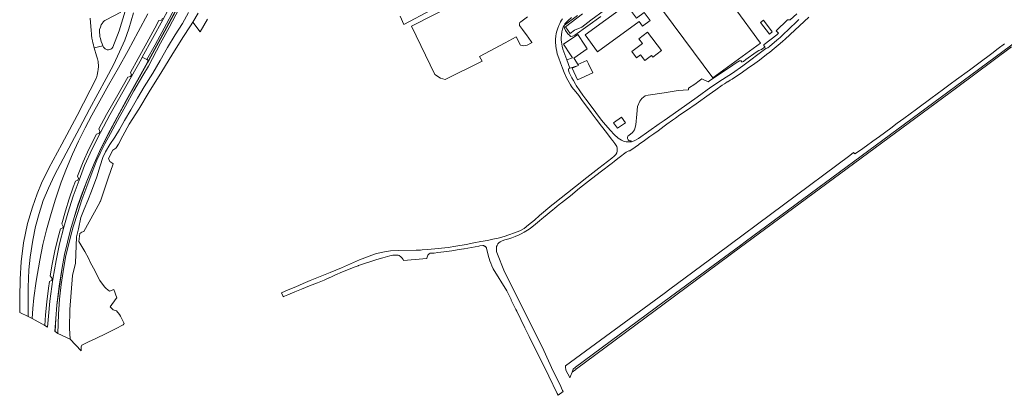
# Model space of a CAD drawing. Header units: metres. Extents: x 80938 to 82288, y 446951 to 448452.
# Tile 1 of 96: x 81098 to 81712, y 446988 to 447222. Entities that reach past the tile are written whole.
import ezdxf

# ---------------------------------------------------------------- set-up
doc = ezdxf.new("R2010")
doc.units = ezdxf.units.M
doc.header["$MEASUREMENT"] = 0
for name, color, linetype, lineweight in [('B-WE-GR-GRAS-GV', 253, 'Continuous', 13), ('B-WE-GR-GROENVOORZIENING-GV', 253, 'Continuous', 18), ('B-WE-GW-TALUD_KRUIN-G', 253, 'Continuous', 18), ('B-WE-IE-TERREINAFSCHEIDING_KUNSTMATIG_MUUR-GV', 253, 'Continuous', 18), ('B-WE-OG-TERREIN_CULTUURSCHEIDING-GV', 253, 'Continuous', 18), ('B-WE-OG-TERREIN_ERF-GV', 253, 'Continuous', 18), ('B-WE-OG-WATER_SLOOT-GV', 253, 'Continuous', 18), ('B-WE-VH-VERHARDING_ASFALT-GV', 253, 'Continuous', 18), ('B-WE-VH-VERHARDING_GESLOTEN-GV', 253, 'Continuous', 18), ('B-WE-VH-VERHARDING_HALFVERHARDING-GV', 253, 'Continuous', 18), ('B-WE-VH-VERHARDING_OPEN-GV', 253, 'Continuous', 18)]:
    doc.layers.add(name, color=color, linetype=linetype, lineweight=lineweight)

msp = doc.modelspace()

# ---------------------------------------------------------------- linework, layer by layer
at = {"layer": 'B-WE-GR-GRAS-GV', "linetype": 'Continuous', "lineweight": 0}
for points in [[(81174.475, 447199.101), (81177.335, 447197.549), (81182.452, 447206.696), (81189.612, 447219.917), (81203.679, 447246.651), (81211.601, 447261.965), (81218.486, 447275.647), (81225.699, 447290.35), (81239.908, 447320.058), (81247.086, 447335.484), (81260.564, 447366.01), (81267.448, 447382.303), (81273.797, 447398.156), (81270.959, 447400.421), (81260.933, 447375.494), (81249.358, 447348.853), (81241.023, 447330.544), (81231.114, 447309.314), (81223.77, 447293.949), (81214.076, 447274.072), (81205.942, 447257.941), (81196.744, 447239.967), (81187.366, 447222.378)], [(81178.407, 447196.968), (81189.654, 447217.624), (81198.996, 447235.214), (81210.123, 447256.582), (81220.911, 447278.071), (81229.58, 447296.06), (81239.839, 447317.502), (81248.024, 447335.363), (81255.957, 447352.999), (81262.793, 447368.727), (81269.454, 447384.64), (81274.778, 447397.774), (81273.797, 447398.156), (81267.448, 447382.303), (81260.564, 447366.01), (81247.086, 447335.484), (81239.908, 447320.058), (81225.699, 447290.35), (81218.486, 447275.647), (81211.601, 447261.965), (81203.679, 447246.651), (81189.612, 447219.917), (81182.452, 447206.696), (81177.335, 447197.549)]]:
    msp.add_lwpolyline(points, close=True, dxfattribs=at)
for points in [[(81199.084, 447235.168), (81189.742, 447217.576), (81178.495, 447196.92), (81177.948, 447195.912), (81164.643, 447171.937), (81158.837, 447161.508), (81153.197, 447150.768), (81147.849, 447140.098), (81144.508, 447132.68), (81140, 447121.644), (81137.13, 447114.179), (81134.466, 447106.662), (81132.028, 447099.03), (81129.805, 447091.279), (81126.092, 447075.835), (81124.598, 447067.846), (81122.848, 447056.119), (81121.314, 447044.3), (81120.593, 447035.893), (81120.163, 447027.913), (81121.929, 447026.59), (81122.263, 447038.658), (81122.787, 447048.04), (81123.819, 447057.105), (81125.105, 447065.34), (81126.72, 447074.174), (81129.701, 447086.903), (81131.304, 447093.102), (81134.258, 447102.167), (81136.889, 447109.982), (81139.918, 447118.419), (81143.311, 447127.198), (81146.266, 447134.673), (81148.456, 447139.629), (81151.254, 447145.054), (81154.751, 447151.439), (81159.088, 447159.638), (81164.037, 447168.471), (81169.302, 447178.062), (81174.763, 447187.598), (81178.293, 447193.377), (81185.774, 447207.723), (81191.184, 447217.592), (81197.559, 447229.455)], [(81197.559, 447229.455), (81191.184, 447217.592), (81185.774, 447207.723), (81178.293, 447193.377), (81174.763, 447187.598), (81169.302, 447178.062), (81164.037, 447168.471), (81159.088, 447159.638), (81154.751, 447151.439), (81151.254, 447145.054), (81148.456, 447139.629), (81146.266, 447134.673), (81143.311, 447127.198), (81139.918, 447118.419), (81136.889, 447109.982), (81134.258, 447102.167), (81131.304, 447093.102), (81129.701, 447086.903), (81126.72, 447074.174), (81125.105, 447065.34), (81123.819, 447057.105), (81122.787, 447048.04), (81122.263, 447038.658), (81121.929, 447026.59), (81129.604, 447023.078), (81129.202, 447029.882), (81129.302, 447041.6), (81130.916, 447062.741), (81132.764, 447070.542), (81133.506, 447086.995), (81134.788, 447091.939), (81136.228, 447099.077), (81138.203, 447104.27), (81140.482, 447109.528), (81142.849, 447115.413), (81146.189, 447124.449), (81148.213, 447131.179), (81149.822, 447136.359), (81151.538, 447140.055), (81154.189, 447144.656), (81157.487, 447149.228), (81160.328, 447153.844), (81163.49, 447159.487), (81167.397, 447166.278), (81171.488, 447173.485), (81175.753, 447180.595), (81181.041, 447189.138), (81185.639, 447196.908), (81190.145, 447205.061), (81195.064, 447213.097), (81199.507, 447220.178), (81203.358, 447226.983)], [(81203.358, 447226.983), (81199.507, 447220.178), (81195.064, 447213.097), (81190.145, 447205.061), (81185.639, 447196.908), (81181.041, 447189.138), (81175.753, 447180.595), (81171.488, 447173.485), (81167.397, 447166.278), (81163.49, 447159.487), (81160.328, 447153.844), (81157.487, 447149.228), (81154.189, 447144.656), (81151.538, 447140.055), (81149.822, 447136.359), (81148.213, 447131.179), (81146.189, 447124.449), (81142.849, 447115.413), (81140.482, 447109.528), (81138.203, 447104.27), (81136.228, 447099.077), (81134.788, 447091.939), (81133.506, 447086.995), (81132.764, 447070.542), (81130.916, 447062.741), (81129.302, 447041.6), (81129.202, 447029.882), (81129.604, 447023.078), (81136.418, 447015.721), (81136.379, 447018.22), (81136.854, 447019.223), (81141.067, 447021.39), (81145.437, 447023.47), (81151.888, 447026.541), (81157.819, 447029.506), (81162.506, 447032.063), (81163.123, 447032.757), (81162.67, 447034.129), (81160.936, 447037.357), (81160.355, 447038.439), (81158.378, 447040.646), (81156.409, 447041.448), (81154.573, 447043.144), (81158.129, 447048.345), (81158.531, 447048.934), (81156.663, 447054.122), (81154.065, 447053.016), (81152.016, 447054.676), (81150.845, 447055.625), (81147.968, 447059.697), (81145.14, 447065.192), (81145.021, 447065.408), (81141.919, 447071.033), (81140.977, 447073.497), (81138.628, 447077.68), (81134.845, 447084.105), (81135.619, 447089.052), (81136.893, 447089.75), (81137.916, 447090.311), (81137.965, 447090.31), (81138.102, 447090.305), (81147.994, 447108.352), (81148.302, 447108.914), (81148.271, 447108.937), (81148.347, 447109.148), (81149.895, 447113.474), (81153.301, 447123.572), (81156.325, 447132.538), (81156.257, 447132.598), (81156.083, 447132.718), (81154.326, 447133.862), (81153.342, 447135.865), (81156.227, 447141.077), (81158.031, 447142.275), (81158.203, 447142.568), (81158.207, 447142.574), (81159.738, 447144.747), (81162.397, 447149.922), (81166.324, 447157.204), (81172.285, 447166.62), (81178.865, 447177.355), (81186.779, 447190.162), (81192.915, 447200.325), (81199.897, 447211.362), (81204.632, 447218.613), (81206.071, 447221.011), (81209.398, 447226.557)]]:
    msp.add_lwpolyline(points, dxfattribs=at)
at = {"layer": 'B-WE-GR-GROENVOORZIENING-GV', "linetype": 'Continuous', "lineweight": 0}
for points in [[(81187.062, 447223.365), (81186.5, 447222.256), (81184.834, 447221.967), (81182.24, 447217.237), (81177.331, 447208.05), (81171.991, 447198.175), (81167.136, 447189.532), (81167.746, 447188.021), (81167.08, 447186.993), (81165.501, 447186.632), (81159.164, 447175.562), (81152.28, 447163.323), (81147.423, 447154.395), (81148.06, 447152.636), (81147.537, 447151.533), (81145.851, 447151.066), (81141.223, 447141.597), (81137.637, 447133.711), (81134.051, 447124.824), (81134.739, 447123.273), (81134.354, 447122.233), (81132.787, 447121.596), (81131.442, 447117.883), (81128.868, 447110.538), (81126.587, 447103.056), (81124.278, 447094.968), (81125.242, 447093.398), (81125.047, 447092.573), (81123.401, 447091.934), (81121.959, 447086.683), (81120.063, 447078.229), (81118.366, 447069.818), (81117.146, 447062.471), (81118.235, 447060.971), (81118.036, 447059.939), (81116.6, 447059.082), (81115.94, 447054.773), (81114.944, 447046.346), (81114.247, 447038.154), (81113.794, 447031.52), (81115.409, 447030.449), (81116.024, 447037.322), (81116.93, 447046.698), (81118.724, 447060.498), (81120.71, 447072.067), (81122.935, 447082.454), (81125.647, 447092.865), (81128.165, 447101.604), (81131.497, 447112.243), (81135.152, 447122.365), (81138.562, 447131.416), (81143.338, 447141.757), (81148.531, 447152.041), (81154.29, 447163.079), (81159.686, 447172.722), (81167.745, 447186.969), (81173.928, 447198.094), (81174.475, 447199.101), (81187.366, 447222.378), (81196.744, 447239.967)], [(81169.093, 447226.719), (81166.107, 447216.833), (81163.59, 447209.786), (81160.389, 447202.398), (81156.491, 447194.372), (81151.978, 447185.796), (81141.656, 447166.594), (81135.452, 447154.809), (81130.667, 447145.791), (81119.817, 447125.505), (81116.008, 447117.359), (81112.784, 447109.608), (81110.118, 447101.446), (81107.981, 447093.399), (81106.195, 447084.815), (81104.55, 447074.142), (81103.81, 447066.347), (81103.328, 447055.396), (81103.259, 447045.298), (81103.382, 447037.082), (81105.838, 447035.954), (81106.332, 447042.223), (81106.966, 447048.885), (81108.313, 447059.307), (81110.56, 447072.257), (81112.504, 447082.113), (81114.721, 447091.254), (81117.607, 447101.449), (81120.384, 447110.444), (81123.939, 447120.993), (81127.322, 447129.652), (81131.017, 447138.549), (81134.829, 447146.589), (81138.882, 447154.873), (81143.053, 447162.772), (81147.955, 447171.916), (81153.39, 447181.513), (81159.625, 447192.396), (81165.628, 447203.275), (81171.899, 447214.807), (81178.059, 447226.026)], [(81161.053, 447227.158), (81151.904, 447222.381), (81151.082, 447221.863), (81150.35, 447221.242), (81149.819, 447220.642), (81149.595, 447220.344), (81149.418, 447220.095), (81148.942, 447219.219), (81148.353, 447217.766), (81147.896, 447216.299), (81147.843, 447216.101), (81147.806, 447215.783), (81147.785, 447215.475), (81147.797, 447214.91), (81147.849, 447214.21), (81147.959, 447213.289), (81148.039, 447212.31), (81148.101, 447211.829), (81148.177, 447211.39), (81148.595, 447209.93), (81148.907, 447208.941), (81149.469, 447207.36), (81149.894, 447206.248), (81150.186, 447205.678), (81150.323, 447205.415), (81150.588, 447205.067), (81150.957, 447204.679), (81151.343, 447204.361), (81151.739, 447204.091), (81152.1, 447203.853), (81152.549, 447203.679), (81152.93, 447203.607), (81153.462, 447203.58), (81154.324, 447203.796), (81154.974, 447204.158), (81155.515, 447204.5), (81156.189, 447205.347), (81160.18, 447215.506), (81163.852, 447227.849)]]:
    msp.add_lwpolyline(points, dxfattribs=at)
at = {"layer": 'B-WE-GW-TALUD_KRUIN-G', "linetype": 'Continuous', "lineweight": 0}
for points in [[(81177.335, 447197.549), (81182.452, 447206.696), (81189.612, 447219.917), (81203.679, 447246.651), (81211.601, 447261.965), (81218.486, 447275.647), (81225.699, 447290.35), (81239.908, 447320.058), (81247.086, 447335.484), (81260.564, 447366.01), (81267.448, 447382.303), (81273.797, 447398.156)], [(81197.559, 447229.455), (81191.184, 447217.592), (81185.774, 447207.723), (81178.293, 447193.377), (81174.763, 447187.598), (81169.302, 447178.062), (81164.037, 447168.471), (81159.088, 447159.638), (81154.751, 447151.439), (81151.254, 447145.054), (81148.456, 447139.629), (81146.266, 447134.673), (81143.311, 447127.198), (81139.918, 447118.419), (81136.889, 447109.982), (81134.258, 447102.167), (81131.304, 447093.102), (81129.701, 447086.903), (81126.72, 447074.174), (81125.105, 447065.34), (81123.819, 447057.105), (81122.787, 447048.04), (81122.263, 447038.658), (81121.929, 447026.59)]]:
    msp.add_lwpolyline(points, dxfattribs=at)
at = {"layer": 'B-WE-IE-TERREINAFSCHEIDING_KUNSTMATIG_MUUR-GV', "linetype": 'Continuous', "lineweight": 0}
msp.add_lwpolyline([(81198.996, 447235.214), (81189.654, 447217.624), (81178.407, 447196.968), (81177.86, 447195.96), (81164.555, 447171.985), (81158.749, 447161.556), (81153.109, 447150.814), (81147.759, 447140.141), (81144.416, 447132.72), (81139.908, 447121.68), (81137.036, 447114.213), (81134.372, 447106.694), (81131.932, 447099.059), (81129.709, 447091.305), (81125.994, 447075.855), (81124.5, 447067.862), (81122.748, 447056.133), (81121.214, 447044.31), (81120.493, 447035.9), (81120.063, 447027.919), (81120.163, 447027.913), (81120.593, 447035.893), (81121.314, 447044.3), (81122.848, 447056.119), (81124.598, 447067.846), (81126.092, 447075.835), (81129.805, 447091.279), (81132.028, 447099.03), (81134.466, 447106.662), (81137.13, 447114.179), (81140, 447121.644), (81144.508, 447132.68), (81147.849, 447140.098), (81153.197, 447150.768), (81158.837, 447161.508), (81164.643, 447171.937), (81177.948, 447195.912), (81178.495, 447196.92), (81189.742, 447217.576), (81199.084, 447235.168)], dxfattribs=at)
at = {"layer": 'B-WE-OG-TERREIN_CULTUURSCHEIDING-GV', "linetype": 'Continuous', "lineweight": 0}
msp.add_lwpolyline([(81712.23, 447207.362), (81708.237, 447204.394), (81704.204, 447201.396), (81696.179, 447195.43), (81690.28, 447191.046), (81682.245, 447185.093), (81678.247, 447182.132), (81674.209, 447179.141), (81666.174, 447173.188), (81658.139, 447167.236), (81657.375, 447166.67), (81653.373, 447163.714), (81649.331, 447160.729), (81645.329, 447157.773), (81641.287, 447154.788), (81634.173, 447149.533), (81630.156, 447146.597), (81626.099, 447143.632), (81622.396, 447140.925), (81618.964, 447138.632), (81618.094, 447139.502), (81615.789, 447137.787), (81532.924, 447076.16), (81503.59, 447054.344), (81499.882, 447051.618), (81438.464, 447006.455), (81438.48, 447006.151), (81438.514, 447005.529), (81438.598, 447003.974), (81439.158, 447002.893), (81440.653, 447000), (81441.176, 446998.99), (81441.561, 447000), (81442.514, 447002.499), (81443.235, 447004.389), (81444.595, 447005.532), (81500, 447046.472), (81547.716, 447081.73), (81550.433, 447083.739), (81681.616, 447180.736), (81740.68, 447224.48)], dxfattribs=at)
at = {"layer": 'B-WE-OG-TERREIN_ERF-GV', "linetype": 'Continuous', "lineweight": 0}
for points in [[(81540.766, 447249.947), (81533.198, 447244.36), (81543.518, 447230.377), (81560.119, 447207.875), (81530.247, 447186.091), (81487.569, 447243.952), (81525.097, 447271.543)], [(81487.572, 447226.872), (81491.241, 447221.929), (81486.486, 447218.401), (81484.3, 447221.238), (81458.389, 447202.362), (81450.671, 447212.947), (81476.579, 447231.821), (81482.782, 447223.319)], [(81565.669, 447213.507), (81560.121, 447220.807), (81561.81, 447222.091), (81567.358, 447214.791)], [(81485.173, 447200.583), (81482.635, 447198.676), (81479.711, 447202.568), (81486.371, 447207.573), (81484.17, 447210.501), (81489.674, 447214.638), (81498.246, 447203.233), (81492.821, 447199.156), (81492.047, 447200.186), (81487.844, 447197.028)], [(81468.457, 447158.158), (81473.422, 447161.525), (81475.78, 447158.049), (81470.814, 447154.682)]]:
    msp.add_lwpolyline(points, close=True, dxfattribs=at)
for points in [[(81374.52, 447235.061), (81356.649, 447225.691), (81342.438, 447218.341), (81356.965, 447188.276), (81360.524, 447185.866), (81363.375, 447185.112), (81386.385, 447196.571), (81384.876, 447199.585), (81400.858, 447208.115), (81407.655, 447211.743), (81410.381, 447206.636), (81412.431, 447206.151), (81414.506, 447206.518), (81417.331, 447207.957)], [(81335.232, 447224.769), (81337.679, 447219.407), (81354.839, 447228.623)], [(81417.331, 447207.957), (81417.629, 447208.138), (81417.534, 447208.269), (81415.182, 447211.511), (81414.613, 447212.296), (81411.662, 447216.364), (81409.813, 447218.912), (81409.813, 447219.955), (81409.952, 447220.651), (81410.648, 447221.068), (81414.763, 447224.191)], [(81460.534, 447224.504), (81452.394, 447218.696), (81444.254, 447212.888), (81443.912, 447212.644), (81442.799, 447212.087), (81441.547, 447212.018), (81441.06, 447212.574), (81439.808, 447213.618), (81438.487, 447215.635), (81437.791, 447217.235), (81437.513, 447218.139), (81437.861, 447219.113), (81438.727, 447219.752), (81437.962, 447219.608), (81437.517, 447218.758), (81437.026, 447217.798), (81436.531, 447216.507), (81436.134, 447214.885), (81435.862, 447212.982), (81435.819, 447211.153), (81435.807, 447209.832), (81435.945, 447208.409), (81436.429, 447205.838), (81436.793, 447204.107), (81439.246, 447197.449), (81442.88, 447198.692), (81441.641, 447200.553), (81437.194, 447207.234), (81446.148, 447213.193), (81450.544, 447206.478), (81452.039, 447204.194), (81443.558, 447198.551), (81443.758, 447198.249), (81446.263, 447194.19), (81446.376, 447193.961), (81446.438, 447193.989), (81446.229, 447194.449), (81451.794, 447196.996), (81452.721, 447194.971), (81452.812, 447195.012), (81455.424, 447189.298), (81445.87, 447184.918), (81442.532, 447192.199), (81445.815, 447193.704), (81441.188, 447192.176), (81440.283, 447191.877), (81440.401, 447190.91), (81440.818, 447189.433), (81441.539, 447187.775), (81442.386, 447186.14), (81443.361, 447184.454), (81444.758, 447182.156), (81445.162, 447181.49), (81447.314, 447178.14), (81449.269, 447175.377), (81451.15, 447172.894), (81454.511, 447168.415), (81457.344, 447164.525), (81460.93, 447159.739), (81463.417, 447156.742), (81466.406, 447153.309), (81468.796, 447150.872), (81471.315, 447148.611), (81473.308, 447147.296), (81474.673, 447146.571), (81476.27, 447146.251), (81477.894, 447146.133), (81479.547, 447146.32), (81479.211, 447146.906), (81478.563, 447146.778), (81477.899, 447146.962), (81477.493, 447147.442), (81477.161, 447148.216), (81477.05, 447148.917), (81477.264, 447149.688), (81477.922, 447150.193), (81480.252, 447151.979), (81481.437, 447153.723), (81482.272, 447156.853), (81482.968, 447163.461), (81483.385, 447168.191), (81484.846, 447171.669), (81485.958, 447173.269), (81488.184, 447174.869), (81489.993, 447175.356), (81499.872, 447176.904), (81508.634, 447178.277), (81514.964, 447178.764), (81515.173, 447178.755), (81515.137, 447179.628), (81519.01, 447182.289), (81521.824, 447184.345), (81523.455, 447185.566), (81527.485, 447183.633), (81528.33, 447184.254), (81536.604, 447189.869), (81540.721, 447192.662), (81544.879, 447195.484), (81546.891, 447196.849), (81547.935, 447196.779), (81548.422, 447196.153), (81548.503, 447195.849), (81549.394, 447196.392), (81550.938, 447197.55), (81557.284, 447202.223), (81559.042, 447203.209), (81560.628, 447203.81), (81562.953, 447205.529), (81562.558, 447205.792), (81562.207, 447206.363), (81562.207, 447206.714), (81562.377, 447207.001), (81570.167, 447213.082), (81570.216, 447213.087), (81571.293, 447213.993), (81569.793, 447215.493), (81576.867, 447222.31), (81578.552, 447222.42), (81582.733, 447226.226)]]:
    msp.add_lwpolyline(points, dxfattribs=at)
at = {"layer": 'B-WE-OG-WATER_SLOOT-GV', "linetype": 'Continuous', "lineweight": 0}
for points in [[(81209.398, 447226.557), (81206.071, 447221.011), (81210.572, 447214.97), (81215.256, 447222.797)], [(81445.909, 447225.048), (81438.727, 447219.752), (81437.861, 447219.113), (81437.513, 447218.139), (81437.791, 447217.235), (81438.487, 447215.635), (81439.808, 447213.618), (81441.06, 447212.574), (81441.547, 447212.018), (81442.799, 447212.087), (81443.912, 447212.644), (81444.254, 447212.888), (81452.394, 447218.696), (81460.534, 447224.504)], [(81462.833, 447228.343), (81454.213, 447222.076), (81448.652, 447217.905), (81444.131, 447215.847), (81441.408, 447213.921), (81438.4, 447218.064), (81449.044, 447226.09)], [(81449.044, 447226.09), (81438.4, 447218.064), (81441.408, 447213.921), (81444.131, 447215.847), (81448.652, 447217.905), (81454.213, 447222.076), (81462.833, 447228.343)]]:
    msp.add_lwpolyline(points, dxfattribs=at)
at = {"layer": 'B-WE-VH-VERHARDING_ASFALT-GV', "linetype": 'Continuous', "lineweight": 0}
for points in [[(81436.569, 447223.087), (81435.975, 447222.153), (81435.331, 447221.143), (81434.814, 447220.157), (81434.215, 447218.765), (81433.616, 447217.221), (81433.091, 447215.397), (81432.694, 447213.775), (81432.425, 447212.202), (81432.254, 447210.248), (81432.261, 447208.343), (81432.394, 447206.233), (81432.646, 447204.316), (81432.725, 447203.715), (81432.999, 447202.608), (81433.336, 447201.244), (81434.274, 447198.364), (81435.288, 447195.458), (81436.502, 447192.27), (81437.594, 447189.592), (81439.162, 447186.248), (81440.658, 447183.337), (81441.558, 447181.855), (81442.26, 447180.832), (81443.211, 447179.375), (81443.915, 447178.58), (81446.65, 447175.046), (81448.881, 447172.001), (81451.616, 447168.494), (81454.525, 447164.553), (81457.609, 447160.33), (81460.92, 447155.929), (81464.007, 447152.011), (81466.916, 447148.172), (81467.948, 447146.803), (81469.174, 447145.177), (81470.451, 447143.361), (81470.72, 447142.291), (81470.71, 447141.224), (81470.651, 447140.31), (81470.361, 447139.271), (81469.818, 447138.21), (81468.844, 447137.253), (81467.257, 447136.05), (81459.297, 447129.802), (81451.734, 447123.892), (81444.685, 447118.385), (81444.644, 447118.353), (81430.702, 447107.282), (81429.864, 447106.616), (81422.259, 447100.136), (81419.031, 447097.398), (81415.345, 447094.436), (81412.631, 447092.176), (81409.925, 447090.704), (81406.559, 447089.34), (81403.093, 447088.129), (81400.265, 447087.216), (81396.47, 447086.186), (81393.084, 447085.431), (81389.75, 447084.702), (81385.551, 447083.956), (81381.353, 447083.108), (81376.415, 447082.14), (81369.953, 447081.086), (81365.222, 447080.344), (81356.86, 447079.385), (81352.477, 447078.928), (81349.069, 447078.715), (81348.095, 447078.654), (81345.295, 447078.563), (81334.567, 447078.472), (81329.393, 447078.167), (81325.649, 447077.65), (81322.591, 447077.026), (81320.567, 447076.478), (81319.319, 447076.052), (81309.945, 447072.613), (81298.651, 447067.558), (81291.586, 447064.604), (81285.517, 447062.073), (81279.219, 447059.568), (81274.782, 447057.731), (81270.217, 447055.794), (81265.548, 447053.732), (81261.368, 447051.892), (81262.338, 447049.616), (81262.413, 447049.439), (81263.294, 447049.805), (81265.29, 447050.635), (81269.702, 447052.522), (81273.732, 447054.21), (81278.857, 447056.319), (81283.854, 447058.252), (81287.91, 447059.915), (81288.326, 447060.112), (81290.474, 447061.13), (81290.588, 447061.184), (81292.908, 447062.183), (81294.568, 447062.898), (81295.996, 447063.519), (81297.883, 447064.364), (81300.485, 447065.457), (81303.187, 447066.523), (81306.681, 447067.936), (81309.205, 447068.877), (81309.403, 447068.948), (81313.104, 447070.287), (81316.417, 447071.372), (81320.876, 447072.802), (81324.619, 447073.832), (81326.046, 447074.199), (81328.971, 447075.064), (81329.79, 447075.306), (81330.731, 447075.398), (81331.595, 447075.517), (81333.61, 447075.558), (81334.128, 447075.527), (81334.614, 447075.314), (81335.74, 447074.492), (81336.538, 447073.695), (81336.562, 447073.671), (81337.171, 447072.818), (81337.506, 447072.21), (81352.022, 447073.471), (81351.975, 447073.691), (81352.166, 447074.121), (81352.234, 447074.273), (81352.341, 447074.805), (81352.654, 447075.564), (81353.423, 447076.294), (81354.035, 447076.644), (81354.772, 447076.661), (81356.602, 447076.822), (81358.891, 447077.078), (81362.654, 447077.499), (81367.512, 447078.163), (81370.947, 447078.739), (81374.952, 447079.402), (81374.973, 447079.405), (81375.145, 447079.434), (81379.775, 447080.228), (81384.348, 447081.136), (81385.096, 447081.285), (81386.832, 447081.523), (81387.057, 447081.485), (81387.278, 447081.431), (81387.495, 447081.363), (81387.707, 447081.279), (81387.804, 447081.232), (81387.913, 447081.18), (81388.11, 447081.067), (81388.3, 447080.941), (81388.48, 447080.801), (81388.65, 447080.65), (81388.809, 447080.486), (81388.956, 447080.313), (81389.091, 447080.129), (81389.213, 447079.935), (81390.195, 447075.527), (81391.253, 447071.981), (81391.861, 447070.399), (81392.531, 447068.816), (81393.383, 447066.99), (81401.783, 447053.295), (81404.461, 447047.878), (81404.654, 447047.482), (81407.55, 447041.55), (81408.044, 447040.538), (81413.116, 447030.148), (81415.752, 447024.747), (81428.14, 447000), (81433.224, 446989.098), (81433.814, 446987.976), (81437, 446990.417), (81436.666, 446991.072), (81434.868, 446995.036), (81434.171, 446996.396), (81432.323, 447000), (81430.804, 447002.962), (81424.943, 447015.861), (81412.382, 447041.045), (81400.352, 447065.164), (81395.574, 447077.125), (81395.483, 447077.855), (81395.453, 447078.494), (81395.453, 447079.834), (81395.479, 447080.81), (81395.814, 447081.556), (81395.842, 447081.619), (81396.256, 447082.454), (81396.264, 447082.464), (81396.873, 447083.235), (81397.641, 447083.812), (81398.842, 447084.486), (81400.624, 447084.951), (81403.146, 447085.714), (81404.878, 447086.256), (81407.096, 447087.098), (81409.442, 447088.117), (81410.77, 447088.84), (81412.684, 447089.737), (81414.805, 447091.011), (81415.093, 447091.214), (81416.62, 447092.289), (81418.566, 447093.87), (81420.871, 447095.83), (81422.278, 447096.934), (81423.758, 447098.17), (81424.753, 447099.001), (81430.575, 447103.864), (81431.573, 447104.693), (81433.186, 447105.985), (81435.296, 447107.703), (81435.31, 447107.686), (81435.899, 447108.157), (81441.505, 447112.599), (81447.264, 447117.217), (81454.738, 447123.139), (81460.93, 447127.906), (81466.918, 447132.522), (81467.522, 447133.007), (81468.913, 447134.123), (81471.859, 447136.487), (81476.233, 447139.696), (81477.102, 447140.272), (81477.918, 447140.569), (81478.63, 447140.663), (81481.833, 447142.863), (81483.95, 447144.423), (81484.672, 447144.928), (81486.813, 447146.427), (81491.11, 447149.535), (81491.649, 447149.921), (81493.429, 447151.196), (81496.149, 447153.144), (81500, 447155.939), (81500.881, 447156.578), (81501.667, 447157.149), (81505.127, 447159.661), (81507.081, 447161.093), (81509.786, 447162.983), (81513.905, 447165.861), (81519.852, 447170.017), (81528.038, 447175.76), (81532.111, 447178.618), (81536.225, 447181.504), (81537.579, 447182.454), (81538.295, 447182.938), (81539.335, 447183.576), (81539.626, 447183.755), (81541.106, 447184.664), (81542.307, 447185.439), (81547.669, 447188.965), (81547.981, 447189.17), (81552.866, 447192.602), (81554.989, 447194.13), (81559.361, 447197.213), (81563.764, 447200.65), (81565.774, 447202.263), (81568.55, 447204.49), (81572.212, 447207.554), (81573.977, 447209.105), (81575.414, 447210.368), (81581.361, 447215.899), (81590.126, 447224.12)], [(81583.965, 447222.556), (81582.494, 447221.142), (81573.864, 447212.848), (81572.251, 447211.391), (81570.259, 447209.591), (81565.612, 447205.728), (81564.669, 447204.999), (81563.329, 447204.41), (81549.056, 447193.754), (81548.923, 447193.605), (81542.494, 447189.07), (81536.436, 447185.115), (81528.973, 447180.311), (81520.455, 447174.094), (81509.024, 447166.026), (81500, 447159.636), (81496.85, 447157.405), (81483.859, 447148.209), (81481.179, 447146.863), (81479.547, 447146.32), (81477.894, 447146.133), (81476.27, 447146.251), (81474.673, 447146.571), (81473.308, 447147.296), (81471.315, 447148.611), (81468.796, 447150.872), (81466.406, 447153.309), (81463.417, 447156.742), (81460.93, 447159.739), (81457.344, 447164.525), (81454.511, 447168.415), (81451.15, 447172.894), (81449.269, 447175.377), (81447.314, 447178.14), (81445.162, 447181.49), (81444.758, 447182.156), (81443.361, 447184.454), (81442.386, 447186.14), (81441.539, 447187.775), (81440.818, 447189.433), (81440.401, 447190.91), (81440.283, 447191.877), (81441.188, 447192.176), (81439.246, 447197.449), (81436.793, 447204.107), (81436.429, 447205.838), (81435.945, 447208.409), (81435.807, 447209.832), (81435.819, 447211.153), (81435.862, 447212.982), (81436.134, 447214.885), (81436.531, 447216.507), (81437.026, 447217.798), (81437.517, 447218.758), (81437.962, 447219.608), (81438.087, 447219.846), (81438.832, 447220.778), (81440.191, 447222.06), (81442.214, 447223.768)]]:
    msp.add_lwpolyline(points, dxfattribs=at)
at = {"layer": 'B-WE-VH-VERHARDING_GESLOTEN-GV', "linetype": 'Continuous', "lineweight": 0}
for points in [[(81163.852, 447227.849), (81160.18, 447215.506), (81156.189, 447205.347), (81155.515, 447204.5), (81154.974, 447204.158), (81154.324, 447203.796), (81153.462, 447203.58), (81152.93, 447203.607), (81152.549, 447203.679), (81152.1, 447203.853), (81151.739, 447204.091), (81151.343, 447204.361), (81150.957, 447204.679), (81150.588, 447205.067), (81150.323, 447205.415), (81150.186, 447205.678), (81149.894, 447206.248), (81144.468, 447204.905), (81145.852, 447199.989), (81146.529, 447198.108), (81147.027, 447196.406), (81147.233, 447193.288), (81147.052, 447191.445), (81146.851, 447190.089), (81146.378, 447187.933), (81145.975, 447186.13), (81133.821, 447162.624), (81124.421, 447144.802), (81116.289, 447129.686), (81111.706, 447120.433), (81108.96, 447113.829), (81105.95, 447105.487), (81103.027, 447095.161), (81100.527, 447083.077), (81099.029, 447071.295), (81098.36, 447060.504), (81098.055, 447048.972), (81098.082, 447039.612), (81103.382, 447037.082), (81103.259, 447045.298), (81103.328, 447055.396), (81103.81, 447066.347), (81104.55, 447074.142), (81106.195, 447084.815), (81107.981, 447093.399), (81110.118, 447101.446), (81112.784, 447109.608), (81116.008, 447117.359), (81119.817, 447125.505), (81130.667, 447145.791), (81135.452, 447154.809), (81141.656, 447166.594), (81151.978, 447185.796), (81156.491, 447194.372), (81160.389, 447202.398), (81163.59, 447209.786), (81166.107, 447216.833), (81169.093, 447226.719)], [(81178.059, 447226.026), (81171.899, 447214.807), (81165.628, 447203.275), (81159.625, 447192.396), (81153.39, 447181.513), (81147.955, 447171.916), (81143.053, 447162.772), (81138.882, 447154.873), (81134.829, 447146.589), (81131.017, 447138.549), (81127.322, 447129.652), (81123.939, 447120.993), (81120.384, 447110.444), (81117.607, 447101.449), (81114.721, 447091.254), (81112.504, 447082.113), (81110.56, 447072.257), (81108.313, 447059.307), (81106.966, 447048.885), (81106.332, 447042.223), (81105.838, 447035.954), (81113.794, 447031.52), (81114.247, 447038.154), (81114.944, 447046.346), (81115.94, 447054.773), (81116.6, 447059.082), (81118.036, 447059.939), (81118.235, 447060.971), (81117.146, 447062.471), (81118.366, 447069.818), (81120.063, 447078.229), (81121.959, 447086.683), (81123.401, 447091.934), (81125.047, 447092.573), (81125.242, 447093.398), (81124.278, 447094.968), (81126.587, 447103.056), (81128.868, 447110.538), (81131.442, 447117.883), (81132.787, 447121.596), (81134.354, 447122.233), (81134.739, 447123.273), (81134.051, 447124.824), (81137.637, 447133.711), (81141.223, 447141.597), (81145.851, 447151.066), (81147.537, 447151.533), (81148.06, 447152.636), (81147.423, 447154.395), (81152.28, 447163.323), (81159.164, 447175.562), (81165.501, 447186.632), (81167.08, 447186.993), (81167.746, 447188.021), (81167.136, 447189.532), (81171.991, 447198.175), (81177.331, 447208.05), (81182.24, 447217.237), (81184.834, 447221.967), (81186.5, 447222.256), (81187.062, 447223.365)]]:
    msp.add_lwpolyline(points, dxfattribs=at)
at = {"layer": 'B-WE-VH-VERHARDING_HALFVERHARDING-GV', "linetype": 'Continuous', "lineweight": 0}
msp.add_lwpolyline([(81740.68, 447224.48), (81681.616, 447180.736), (81550.433, 447083.739), (81547.716, 447081.73), (81500, 447046.472), (81444.595, 447005.532), (81443.235, 447004.389), (81442.514, 447002.499), (81444.827, 447004.197), (81444.862, 447004.232), (81444.979, 447004.342), (81445.137, 447004.481), (81445.203, 447004.536), (81500, 447045.103), (81547.644, 447080.374), (81554.678, 447085.576), (81682.331, 447179.989), (81716.631, 447205.421)], dxfattribs=at)
at = {"layer": 'B-WE-VH-VERHARDING_OPEN-GV', "linetype": 'Continuous', "lineweight": 0}
msp.add_lwpolyline([(81142.048, 447223.507), (81142.703, 447215.671), (81142.797, 447213.689), (81142.906, 447212.864), (81143.12, 447210.948), (81143.357, 447209.282), (81143.58, 447208.078), (81144.066, 447206.809), (81144.391, 447205.485), (81144.468, 447204.905), (81149.894, 447206.248), (81149.469, 447207.36), (81148.907, 447208.941), (81148.595, 447209.93), (81148.177, 447211.39), (81148.101, 447211.829), (81148.039, 447212.31), (81147.959, 447213.289), (81147.849, 447214.21), (81147.797, 447214.91), (81147.785, 447215.475), (81147.806, 447215.783), (81147.843, 447216.101), (81147.896, 447216.299), (81148.353, 447217.766), (81148.942, 447219.219), (81149.418, 447220.095), (81149.595, 447220.344), (81149.819, 447220.642), (81150.35, 447221.242), (81151.082, 447221.863), (81151.904, 447222.381), (81161.053, 447227.158)], dxfattribs=at)

doc.saveas('drawing.dxf')
